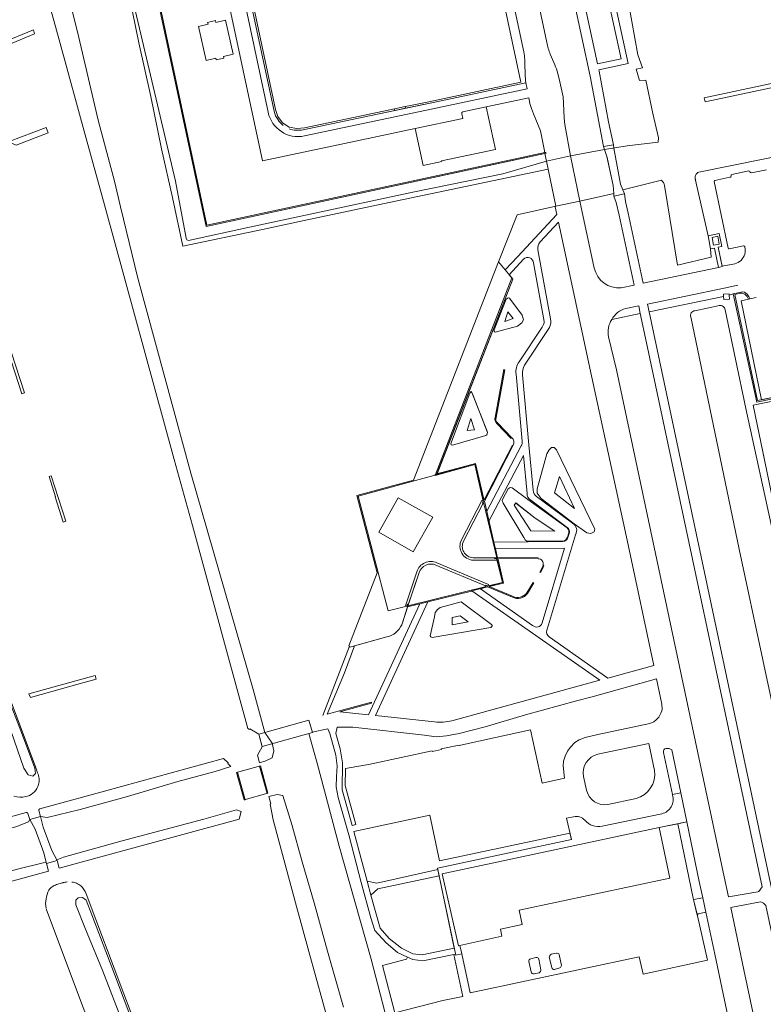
# Model space of a CAD drawing. Header units: metres. Extents: x 209813 to 223847, y 571801 to 587119.
# Tile 234 of 256: x 220823 to 221067, y 573401 to 573723. Entities that reach past the tile are written whole.
import ezdxf

# ---------------------------------------------------------------- set-up
doc = ezdxf.new("R2010")
doc.units = ezdxf.units.M
for name, color, linetype, lineweight in [('B-RO-GK-BESCHOEIING-G', 8, 'GK-BESCHOEIING', 0), ('B-RO-GR-BEPLANTING_CULTUUR_HEESTERS-GV', 8, 'Continuous', 0), ('B-RO-GR-GRAS-GV', 8, 'Continuous', 0), ('B-RO-GR-HAAG-GV', 8, 'Continuous', 0), ('B-RO-IE-TERREINAFSCHEIDING_KUNSTMATIG_MUUR-GV', 8, 'Continuous', 0), ('B-RO-KW-KUNSTWERK_DEK-GV', 8, 'Continuous', 0), ('B-RO-OG-TERREIN_CULTUURSCHEIDING-GV', 8, 'Continuous', 0), ('B-RO-OG-WEG-GV', 8, 'Continuous', 0), ('B-RO-VH-ONVERHARD-GV', 8, 'Continuous', 0), ('B-RO-VH-VERHARDING_HALFVERHARDING-GV', 8, 'Continuous', 0), ('B-RO-VH-VERHARDING_OPEN-GV', 8, 'Continuous', 0), ('B-RO-VH-VERHARDING_TEGEL-GV', 8, 'Continuous', 0)]:
    doc.layers.add(name, color=color, linetype=linetype, lineweight=lineweight)
doc.linetypes.add('GK-BESCHOEIING', pattern='A,30,-5,[1,NLCS.shx,S=1,R=0,X=0,Y=0],-5', length=40)

msp = doc.modelspace()

# ---------------------------------------------------------------- linework, layer by layer
at = {"layer": 'B-RO-GK-BESCHOEIING-G', "flags": 128}
for points in [[(220854.993, 573750.093), (220859.051, 573731.328), (220862.239, 573715.795), (220866.185, 573698.219), (220869.655, 573681.023), (220873.258, 573665.097), (220876.644, 573649.18)], [(220876.644, 573649.18), (220902.662, 573654.683), (220916.284, 573657.622), (220942.1, 573663.016), (220996.127, 573674.456)], [(220979.896, 573644.129), (220952.055, 573572.583), (220933.589, 573567.618), (220940.22, 573542.339), (220930.95, 573518.385), (220931.152, 573518.309)], [(220931.152, 573518.309), (220922.406, 573495.621)]]:
    msp.add_lwpolyline(points, dxfattribs=at)
at = {"layer": 'B-RO-GR-BEPLANTING_CULTUUR_HEESTERS-GV', "flags": 128}
msp.add_lwpolyline([(220822.088, 573682.251), (220832.496, 573686.265), (220831.843, 573688.008), (220819.793, 573683.486), (220819.777, 573683.26)], close=True, dxfattribs=at)
at = {"layer": 'B-RO-GR-GRAS-GV', "flags": 128}
for points in [[(220916.005, 573687.306), (220933.592, 573690.968), (220946.001, 573693.605), (220945.887, 573694.147), (220916.388, 573687.907), (220913.864, 573687.69), (220911.369, 573688.18), (220909.25, 573689.587), (220907.696, 573691.605), (220906.876, 573693.986), (220894.253, 573753.663), (220968.519, 573769.317), (220974.069, 573743.153), (220980.297, 573744.434), (220974.71, 573770.954)], [(220988.183, 573712.781), (220984.388, 573730.665), (220979.496, 573729.658), (220977.637, 573738.508), (220981.4, 573739.282), (220981.042, 573741.003), (220974.801, 573739.705), (220977.161, 573728.579), (220981.5, 573729.508), (220987.169, 573702.88), (220957.11, 573696.498), (220951.052, 573695.24)], [(220988.598, 573705.612), (220988.541, 573708.801)], [(220951.052, 573695.24), (220949.323, 573694.874), (220949.438, 573694.335), (220957.54, 573696.056), (220988.868, 573702.647)]]:
    msp.add_lwpolyline(points, dxfattribs=at)
at = {"layer": 'B-RO-GR-GRAS-GV'}
for points in [[(220988.5, 573710.277, 0.0281065), (220988.183, 573712.781)], [(220988.541, 573708.801, 0.0182786), (220988.5, 573710.277)], [(220988.868, 573702.647, -0.0275809), (220988.598, 573705.612)]]:
    msp.add_lwpolyline(points, format="xyb", dxfattribs=at)
at = {"layer": 'B-RO-GR-HAAG-GV', "flags": 128}
msp.add_lwpolyline([(221059.302, 573634.2), (221056.693, 573633.64), (221064.37, 573598.162), (221071.017, 573599.56), (221070.936, 573600.023), (221064.661, 573598.672), (221057.213, 573633.376), (221059.124, 573633.786)], dxfattribs=at)
at = {"layer": 'B-RO-GR-HAAG-GV'}
for points in [[(221059.124, 573633.786, -0.1857864), (221060.45, 573633.46)], [(221060.45, 573633.46, -0.1454368), (221061.712, 573631.851)]]:
    msp.add_lwpolyline(points, format="xyb", dxfattribs=at)
at = {"layer": 'B-RO-IE-TERREINAFSCHEIDING_KUNSTMATIG_MUUR-GV', "flags": 128}
for points in [[(220995.043, 573679.837), (220884.497, 573656.083), (220864.019, 573751.747), (220863.702, 573751.667), (220884.23, 573655.695), (220995.449, 573679.597), (220995.355, 573679.904)], [(220904.466, 573470.132), (220901.982, 573479.127), (220901.708, 573479.051), (220904.167, 573470.049)], [(220896.961, 573468.049), (220894.503, 573477.043), (220894.22, 573476.964), (220896.689, 573467.973)]]:
    msp.add_lwpolyline(points, close=True, dxfattribs=at)
at = {"layer": 'B-RO-KW-KUNSTWERK_DEK-GV', "flags": 128}
for points in [[(221015.422, 573678.243), (221017.367, 573669.108), (221017.617, 573666.471), (221017.596, 573665.576), (221021.094, 573666.306), (221019.819, 573669.534), (221017.648, 573681.231), (221017.565, 573682.4), (221014.216, 573681.784), (221015.362, 573678.527)], [(220996.127, 573674.456), (220998.679, 573662.3), (221006.546, 573663.983), (221003.459, 573678.781), (220995.577, 573677.06)], [(220902.533, 573485.506), (220918.991, 573490.015), (220917.877, 573494.068), (220901.421, 573489.535)], [(220904.466, 573470.132), (220901.982, 573479.127), (220894.22, 573476.964), (220896.689, 573467.973)], [(220835.464, 573448.179), (220833.767, 573451.384), (220830.856, 573459.08), (220830.061, 573462.516), (220826.497, 573461.537), (220828.261, 573458.351), (220831.159, 573450.639), (220831.957, 573447.2)]]:
    msp.add_lwpolyline(points, close=True, dxfattribs=at)
at = {"layer": 'B-RO-OG-TERREIN_CULTUURSCHEIDING-GV', "flags": 128}
for points in [[(220995.095, 573775.008), (220983.747, 573772.614), (220983.863, 573771.972), (220995.731, 573715.892)], [(221014.552, 573680.828), (221021.994, 573682.077), (221032.084, 573683.24), (221032.258, 573684.684), (221030.43, 573692.6), (221028.063, 573703.58), (221026.044, 573703.464), (221024.958, 573707.092), (221027.038, 573707.606), (221025.507, 573711.837), (221022.48, 573728.175), (221022.041, 573728.813), (221018.2, 573727.987), (221022.284, 573708.983), (221012.69, 573706.904), (221012.789, 573706.44), (221015.891, 573689.948), (221017.565, 573682.4), (221014.216, 573681.784), (221009.903, 573704.87), (221004.458, 573730.235), (220998.482, 573758.626), (220996.215, 573769.903), (220995.147, 573774.793)], [(220855.327, 573762.896), (220855.343, 573762.703), (220856.093, 573761.058), (220856.56, 573758.814), (220856.476, 573756.457), (220856.802, 573753.6), (220858.415, 573753.874), (220859.078, 573750.966), (220856.91, 573750.503), (220858.581, 573741.287), (220860.097, 573730.25), (220874.172, 573670.44), (220877.684, 573651.84)], [(220878.515, 573651.093), (220898.429, 573655.461), (220927.472, 573661.589), (220951.837, 573666.877), (220981.265, 573672.879), (220995.577, 573677.06), (220995.104, 573679.523), (220884.23, 573655.695), (220863.702, 573751.667)], [(220864.019, 573751.747), (220884.497, 573656.083), (220995.043, 573679.837), (220993.61, 573686.942), (220991.321, 573692.536), (220990.649, 573694.3), (220990.186, 573695.882), (220989.814, 573697.738), (220975.894, 573694.791), (220978.863, 573680.842), (220961.286, 573677.082), (220961.331, 573676.872), (220955.234, 573675.582), (220952.627, 573687.748), (220935.141, 573684.055), (220902.63, 573677.159), (220890.067, 573736.388)], [(220996.822, 573712.018), (220997.977, 573709.285)], [(220999.051, 573706.481), (220999.778, 573703.937), (221000.661, 573700.008), (221000.999, 573698.035), (221001.208, 573696.045), (221001.366, 573691.05), (221001.629, 573689.054), (221003.459, 573678.781), (221014.552, 573680.828)], [(221108.819, 573674.125), (221106.606, 573683.346), (221107.086, 573683.454), (221106.227, 573686.985), (221076.235, 573679.689), (221045.476, 573673.454)], [(221062.724, 573673.221), (221067.604, 573674.236)], [(221044.247, 573671.296), (221048.456, 573652.539), (221052.07, 573653.312), (221052.956, 573649.108), (221051.78, 573648.849), (221053.088, 573642.621), (221057.163, 573643.465)], [(221050.697, 573670.739), (221055.609, 573671.753)], [(221056.205, 573672.649), (221061.811, 573673.808)], [(221033.21, 573670.776), (221020.564, 573667.612), (221021.094, 573666.306), (221021.397, 573663.83), (221022.344, 573660.053), (221027.232, 573637.096), (221051.902, 573642.221)], [(221051.902, 573642.221), (221050.53, 573648.576), (221049.309, 573648.314), (221049.438, 573645.555), (221038.511, 573643.019), (221034.198, 573669.043)], [(221055, 573648.558), (221050.47, 573670.37)], [(221019.998, 573635.575), (221024.296, 573636.432), (221019.359, 573659.354), (221018.389, 573663.501), (221017.596, 573665.576), (221017.617, 573666.471), (221006.546, 573663.983)], [(221006.546, 573663.983), (221011.242, 573641.989)], [(220996.455, 573521.33), (221015.711, 573507.822), (221030.696, 573511.928), (221022.277, 573551.433), (221010.349, 573606.795), (220999.563, 573657.02), (220993.514, 573650.581)], [(221060.007, 573649.279), (221055.357, 573648.32)], [(220992.77, 573647.984), (220996.897, 573625.389)], [(220988.119, 573644.999), (220983.367, 573639.87), (220984.528, 573638.46), (220959.8, 573574.664), (220972.362, 573578.04), (220975.133, 573566.399), (220975.166, 573566.178), (220984.44, 573584.12)], [(220994.854, 573624.605), (220991.357, 573643.791)], [(221059.302, 573634.2), (221056.693, 573633.64), (221055.352, 573633.204), (221055.471, 573631.887), (221053.624, 573631.719), (221053.533, 573632.718), (221029.233, 573627.696), (221069.254, 573439.122), (221069.789, 573436.376), (221075.521, 573409.969), (221077.789, 573398.707), (221078.516, 573396.817), (221079.155, 573396.239), (221079.673, 573395.908), (221080.419, 573395.58), (221081.292, 573395.586), (221085.171, 573396.194), (221087.826, 573396.871), (221088.562, 573393.581), (221084.528, 573392.995), (221081.594, 573392.345)], [(221044.128, 573628.093), (221052.238, 573629.76)], [(221070.936, 573600.023), (221065.991, 573598.958), (221059.315, 573631.357), (221061.712, 573631.851)], [(221061.712, 573631.851), (221062.115, 573631.935)], [(221015.881, 573619.508), (221018.49, 573608.691), (221053.69, 573442.851), (221055.127, 573436.229), (221064.781, 573437.875), (221065.046, 573437.961), (221066.149, 573439.473), (221028.366, 573617.534), (221026.295, 573627.152)], [(221026.295, 573627.152), (221016.944, 573625.237)], [(221091.342, 573397.179), (221086.294, 573420.579), (221074.146, 573477.642), (221058.652, 573550.019), (221042.803, 573626.046)], [(221054.06, 573628.375), (221060.868, 573596.057), (221078.951, 573513.14)], [(220986.623, 573611.394), (220994.129, 573622.744)], [(220996.584, 573622.621), (220988.365, 573610.274)], [(220978.769, 573593.151), (220981.615, 573608.836), (220981.92, 573608.779), (220979.094, 573593.105)], [(220987.661, 573585.433), (220985.624, 573607.332)], [(220987.768, 573607.134), (220989.847, 573584.157), (220991.232, 573569.317)], [(220964.853, 573584.093), (220964.434, 573584.223), (220964.245, 573584.554), (220964.478, 573585.194), (220970.461, 573601.078), (220970.972, 573601.624)], [(220976.302, 573588.206), (220971.611, 573600.357), (220971.166, 573601.332), (220970.972, 573601.624)], [(220971.166, 573601.332), (220976.141, 573588.713), (220976.302, 573588.206), (220976.115, 573587.497)], [(221070.898, 573560.251), (221063.195, 573597.123), (221071.159, 573598.754)], [(220979.576, 573591.351), (220984.267, 573586.53)], [(220964.853, 573584.093), (220975.704, 573587.246), (220976.115, 573587.497)], [(220984.729, 573584.023), (220975.283, 573565.757), (220976.026, 573562.432), (220987.337, 573583.83)], [(220989.237, 573568.257), (220988.084, 573580.664), (220976.769, 573559.242), (220978.384, 573552.368), (221000.985, 573552.516)], [(220991.833, 573560.208), (220985.542, 573565.188), (220985.02, 573564.447)], [(220990.459, 573556.07), (220985.02, 573564.447), (220985.612, 573565.067), (220991.833, 573560.208), (220998.278, 573555.976)], [(221002.39, 573557.176), (220990.434, 573566.096)], [(220992.356, 573567.303), (221004.118, 573558.546)], [(220990.459, 573556.07), (220998.278, 573555.976)], [(221002.627, 573553.873), (221003.014, 573555.174)], [(221005.074, 573554.757), (220996.227, 573525.296), (220995.668, 573523.519)], [(220994.129, 573525.886), (221001.533, 573550.417), (220978.921, 573550.232)], [(220978.921, 573550.232), (220979.589, 573547.255), (220992.882, 573547.264)], [(220994.733, 573544.803), (220994.437, 573543.799), (220993.649, 573542.388), (220993.381, 573542.536), (220994.176, 573543.936), (220994.475, 573544.827)], [(220829.085, 573476.856), (220828.376, 573478.778), (220804.599, 573541.99), (220792.585, 573537.437), (220801.261, 573514.52), (220815.471, 573477.115), (220816.91, 573473.381)], [(220989.111, 573535.74), (220991.264, 573539.101), (220991.494, 573538.99), (220989.344, 573535.554)], [(220971.214, 573536.375), (220971.052, 573536.348), (220956.761, 573532.789), (220939.664, 573495.574), (220958.984, 573493.474)], [(220964.611, 573493.853), (221012.627, 573507.038), (221013.07, 573507.116), (220971.214, 573536.375)], [(220984.433, 573534.322), (220976.345, 573537.679), (220974, 573537.077), (220991.066, 573525.101)], [(220923.833, 573496.008), (220938.307, 573499.933), (220938.39, 573499.635), (220927.955, 573496.833), (220937.387, 573495.812), (220954.106, 573532.154), (220950.158, 573531.185), (220948.21, 573525.318)], [(220943.395, 573521.367), (220932.805, 573518.423), (220929.509, 573509.527), (220923.833, 573496.008)], [(221030.984, 573477.557), (221029.061, 573486.487), (221012.362, 573482.935)], [(221036.789, 573469.737), (221039.543, 573470.312), (221036.553, 573484.344)], [(221033.833, 573483.535), (221036.789, 573469.737)], [(221007.731, 573475.663), (221008.696, 573471.113)], [(220825.211, 573469.053), (220825.736, 573469.183)], [(221015.705, 573466.511), (221024.976, 573468.444)], [(221065.144, 573391.501), (221072.733, 573393.311), (221073.321, 573393.512), (221073.946, 573393.924), (221074.58, 573394.476), (221075.055, 573395.273), (221075.285, 573396.025), (221074.659, 573399.072), (221067.402, 573433.401), (221066.602, 573434.147), (221065.981, 573434.555), (221065.65, 573434.646), (221055.861, 573432.794), (221060.191, 573412.347), (221064.564, 573391.831)]]:
    msp.add_lwpolyline(points, dxfattribs=at)
for points in [[(220998.066, 573775.635), (220999.012, 573770.616), (221000.063, 573765.479), (221012.27, 573708.88), (221020.007, 573710.53), (221008.845, 573761.884), (221005.613, 573777.227)], [(220893.042, 573712.006), (220889.932, 573711.299), (220890.062, 573710.716), (220887.481, 573710.139), (220887.352, 573710.712), (220884.233, 573710.025), (220881.741, 573721.153), (220884.844, 573721.863), (220884.726, 573722.461), (220887.274, 573723.029), (220887.406, 573722.454), (220890.538, 573723.147)], [(220983.062, 573632.265), (220983.52, 573632.202), (220987.596, 573626.624), (220988.063, 573625.083), (220987.578, 573624.083), (220986.071, 573623.008), (220978.813, 573621.039), (220978.437, 573621.227), (220978.421, 573621.775), (220982.391, 573631.883)], [(220982.95, 573627.695), (220981.995, 573624.521), (220984.727, 573625.585)], [(220970.844, 573592.805), (220969.687, 573588.883), (220972.051, 573589.122)], [(220998.128, 573583.359), (220998.872, 573582.574), (221011.403, 573556.551), (221011.146, 573555.682), (221010.047, 573555.129), (221008.827, 573555.407), (221004.631, 573558.384), (220993.821, 573566.63), (220992.584, 573568.417), (220992.585, 573569.744), (220995.708, 573581.254), (220996.455, 573582.562), (220997.251, 573583.341)], [(221004.775, 573563.374), (220998.246, 573568.431), (220999.857, 573573.797)], [(220983.676, 573570.172), (220984.313, 573570.107), (220989.5, 573566.315), (221002.329, 573557.014), (221002.853, 573556.307), (221002.92, 573555.413), (221002.474, 573553.991), (221001.96, 573553.117), (221001.261, 573552.672), (220989.189, 573552.628), (220988.668, 573553.126), (220988.158, 573553.811), (220981.384, 573565.126), (220981.121, 573566.006), (220981.26, 573566.467), (220983.089, 573569.741)], [(220818.421, 573496.416), (220810.733, 573516.482), (220802.244, 573538.933), (220802.176, 573540.232), (220803.595, 573540.738), (220804.775, 573539.642), (220812.066, 573519.988), (220823.502, 573490.891), (220828.153, 573478.352), (220828.449, 573476.613), (220827.484, 573475.72), (220825.975, 573476.179), (220824.622, 573478.329)], [(220959.16, 573529.272), (220959.89, 573530.308), (220960.768, 573530.952), (220967.698, 573532.845), (220977.611, 573525.409), (220977.82, 573525.086), (220977.776, 573524.794), (220977.361, 573524.405), (220958.212, 573521.177), (220957.712, 573521.308), (220957.519, 573521.704), (220958.959, 573527.903)], [(220964.765, 573527.682), (220967.354, 573528.224), (220970.013, 573526.224), (220964.732, 573525.256)], [(220967.011, 573485.735), (220978.867, 573488.421), (220990.397, 573490.918), (220994.187, 573473.419), (221001.486, 573475.077), (221001.033, 573479.114), (221001.134, 573480.654), (221001.679, 573482.244), (221002.493, 573483.964), (221003.404, 573485.255), (221004.906, 573486.762), (221006.31, 573487.687), (221008.244, 573488.414), (221012.358, 573489.396), (221029.446, 573493.003), (221030.709, 573493.538), (221031.499, 573494.162), (221032.334, 573495.104), (221032.999, 573496.316), (221033.299, 573497.086), (221033.404, 573497.66), (221033.378, 573499.342), (221031.619, 573507.598), (221010.581, 573501.699), (221005.411, 573500.372), (220988.766, 573495.836), (220975.573, 573491.891), (220967.004, 573489.656), (220962.87, 573488.921), (220959.502, 573488.673), (220955.715, 573489.182), (220932.241, 573491.787), (220927.151, 573491.77), (220926.694, 573489.703), (220928.122, 573484.743), (220928.853, 573480.142), (220928.77, 573471.294), (220931.971, 573459.631), (220933.245, 573459.901), (220929.69, 573472.638), (220929.813, 573478.29), (220937.847, 573479.662), (220958.2, 573484.035), (220958.248, 573483.813), (220961.204, 573484.49), (220961.165, 573484.672), (220966.971, 573485.92)], [(220932.507, 573457.679), (220936.891, 573441.42), (220940.044, 573440.678), (220960.002, 573445.177), (220959.898, 573445.669), (221003.723, 573455.008), (221003.236, 573457.067), (220960.536, 573447.983), (220957.4, 573462.937)], [(221038.583, 573460.112), (221043.581, 573435.789), (221043.693, 573435.332), (221046.713, 573435.964), (221045.584, 573441.266), (221041.533, 573460.797)], [(220938.151, 573436.851), (220941.178, 573425.98), (220944.131, 573422.64), (220948.182, 573419.452), (220951.9, 573417.622), (220954.874, 573417.223), (220965.432, 573419.401), (220960.431, 573443.137), (220940.463, 573438.924)]]:
    msp.add_lwpolyline(points, close=True, dxfattribs=at)
at = {"layer": 'B-RO-OG-TERREIN_CULTUURSCHEIDING-GV'}
for points in [[(220995.731, 573715.892, 0.0466562), (220996.822, 573712.018)], [(220997.977, 573709.285, -0.0362493), (220999.051, 573706.481)], [(221045.476, 573673.454, 0.4452278), (221044.418, 573670.799)], [(221055.609, 573671.753, 0.4257404), (221055.965, 573672.283)], [(221055.965, 573672.283, -0.3941286), (221056.205, 573672.649)], [(221061.811, 573673.808, -0.4024725), (221062.169, 573673.571)], [(221062.169, 573673.571, 0.4075955), (221062.724, 573673.221)], [(221034.198, 573669.043, 0.2022032), (221033.21, 573670.776)], [(221050.47, 573670.37, -0.3736667), (221050.697, 573670.739)], [(220877.684, 573651.84, 0.3991882), (220878.515, 573651.093)], [(220993.514, 573650.581, 0.2517923), (220992.77, 573647.984)], [(221055.357, 573648.32, -0.4098585), (221055, 573648.558)], [(221059.249, 573644.565, 0.2550759), (221060.541, 573648.925)], [(221060.541, 573648.925, 0.4347048), (221060.007, 573649.279)], [(220991.357, 573643.791, 0.6101333), (220988.119, 573644.999)], [(221011.242, 573641.989, 0.3774356), (221019.998, 573635.575)], [(221057.163, 573643.465, 0.1369847), (221059.249, 573644.565)], [(221061.233, 573633.51, 0.2771619), (221059.302, 573634.2)], [(221062.115, 573631.935, 0.1092749), (221061.233, 573633.51)], [(220994.129, 573622.744, 0.1620569), (220994.854, 573624.605)], [(220996.897, 573625.389, -0.1644008), (220996.584, 573622.621)], [(221016.944, 573625.237, 0.1942274), (221015.881, 573619.508)], [(220985.624, 573607.332, -0.1778877), (220986.623, 573611.394)], [(220988.365, 573610.274, 0.1340739), (220987.768, 573607.134)], [(220979.094, 573593.105, 0.3126342), (220979.576, 573591.351)], [(220984.267, 573586.53, -0.3381625), (220984.729, 573584.023)], [(220987.337, 573583.83, 0.1634489), (220987.661, 573585.433)], [(220990.434, 573566.096, -0.2828495), (220989.237, 573568.257)], [(220991.232, 573569.317, 0.1917801), (220992.356, 573567.303)], [(221004.118, 573558.546, -0.4254594), (221005.074, 573554.757)], [(221003.014, 573555.174, 0.3426831), (221002.39, 573557.176)], [(221000.985, 573552.516, 0.2958505), (221002.627, 573553.873)], [(220989.344, 573535.554, -0.3693715), (220984.433, 573534.322)], [(220991.066, 573525.101, 0.6029755), (220994.129, 573525.886)], [(220995.668, 573523.519, 0.3478513), (220996.455, 573521.33)], [(220958.984, 573493.474, 0.0797791), (220964.611, 573493.853)], [(221034.793, 573484.785, 0.4634437), (221033.833, 573483.535)], [(221036.553, 573484.344, 0.2071913), (221034.793, 573484.785)], [(221012.362, 573482.935, 0.3999946), (221007.731, 573475.663)], [(221024.976, 573468.444, 0.3713378), (221030.984, 573477.557)], [(220829.385, 573472.994, 0.1709143), (220829.081, 573476.873)], [(220825.736, 573469.183, 0.2720947), (220829.385, 573472.994)], [(221008.696, 573471.113, 0.4046833), (221015.705, 573466.511)], [(220821.329, 573469.228, 0.133701), (220825.211, 573469.053)]]:
    msp.add_lwpolyline(points, format="xyb", dxfattribs=at)
for centre, radius, start, end in [((221052.474, 573628.182), 1.598, 6.93897, 103.1324), ((221044.31, 573626.515), 1.588, 96.57488, 200.53523)]:
    msp.add_arc(centre, radius, start, end, dxfattribs=at)
at = {"layer": 'B-RO-OG-WEG-GV', "flags": 128}
for points in [[(220827.548, 573748.028), (220836.104, 573716.687), (220844.961, 573684.425), (220850.945, 573662.7), (220873.74, 573579.396), (220879.719, 573557.742), (220890.901, 573516.918), (220897.852, 573491.333), (220898.442, 573491.007), (220898.57, 573491.229), (220901.421, 573489.535), (220902.573, 573485.363), (220901.026, 573482.59), (220901.708, 573480.119), (220903.787, 573480.802), (220905.839, 573481.786), (220906.428, 573483.993), (220905.871, 573486.504), (220903.399, 573490.013), (220899.644, 573504.165), (220879.234, 573574.885), (220861.866, 573638.765), (220856.201, 573662.066), (220854.241, 573670.527), (220848.932, 573690.39), (220842.147, 573719.353), (220840.009, 573727.965)], [(221056.747, 573388.586), (221053.383, 573404.53), (221050.646, 573417.503), (221047.715, 573431.263), (221045.174, 573430.737), (221044.984, 573430.313), (221044.986, 573430.043), (221048.301, 573415.534), (221027.239, 573410.902), (221025.862, 573416.652), (220970.587, 573404.81), (220967.854, 573417.569), (220965.905, 573417.154), (220965.84, 573417.463), (220965.281, 573417.345), (220968.18, 573403.656), (220961.623, 573402.323), (220945.985, 573398.243), (220941.922, 573413.812), (220949.827, 573415.874), (220950.126, 573416.519), (220946.822, 573418.05), (220943.1, 573421.209), (220939.418, 573425.189), (220938.096, 573429.393), (220934.93, 573440.95), (220930.924, 573456.563), (220927.435, 573468.736), (220926.791, 573472.215), (220926.837, 573475.679), (220927.131, 573479.133), (220926.722, 573482.61), (220924.729, 573489.756), (220924.007, 573491.243), (220918.941, 573490.197), (220918.991, 573490.015), (220917.789, 573489.686), (220920.579, 573479.973), (220927.735, 573452.823), (220938.235, 573415.853), (220946.44, 573384.307)], [(220829.506, 573464.494), (220830.061, 573462.516), (220832.212, 573462.213), (220843.038, 573464.812), (220858.509, 573469.055), (220874.957, 573473.959), (220887.158, 573477.247), (220892.276, 573478.896), (220891.278, 573479.871), (220891.476, 573480.063), (220889.943, 573481.56), (220850.988, 573470.877), (220829.83, 573465.057)], [(220929.182, 573400.145), (220923.908, 573418.471), (220919.554, 573434.292), (220915.6, 573447.74), (220912.291, 573459.953), (220909.368, 573469.373), (220907.491, 573469.763), (220904.762, 573469.068), (220905.428, 573466.679), (220905.155, 573466.591), (220906.122, 573461.41), (220913.512, 573434.243), (220917.862, 573418.39), (220931.551, 573368.645)], [(220755.222, 573444.064), (220755.791, 573442.172), (220759.014, 573442.297), (220775.754, 573447.136), (220792.973, 573451.771), (220810.644, 573456.276), (220821.97, 573459.145), (220826.066, 573460.778), (220826.497, 573461.537)], [(220825.385, 573463.832), (220755.533, 573444.619)], [(220826.497, 573461.537), (220825.938, 573463.532)], [(220837.215, 573440.826), (220835.293, 573440.241)], [(220870.902, 573368.682), (220869.765, 573371.74), (220857.344, 573404.489), (220844.962, 573437.278)], [(220831.892, 573432.324), (220843.111, 573402.379), (220850.931, 573381.662), (220857.876, 573363.131)]]:
    msp.add_lwpolyline(points, dxfattribs=at)
at = {"layer": 'B-RO-OG-WEG-GV'}
for points in [[(220829.83, 573465.057, 0.4663091), (220829.506, 573464.494)], [(220825.938, 573463.532, 0.4262323), (220825.385, 573463.832)], [(220833.875, 573439.563, 0.1301707), (220832.797, 573438.413)], [(220835.293, 573440.241, 0.0699741), (220833.875, 573439.563)], [(220837.464, 573440.893, 0.0102276), (220837.215, 573440.826)], [(220838.759, 573441.114, 0.0401894), (220837.464, 573440.893)], [(220841.837, 573440.715, 0.0791916), (220840.323, 573441.099)], [(220843.189, 573439.856, 0.0718696), (220841.837, 573440.715)], [(220844.962, 573437.278, 0.1188787), (220843.189, 573439.856)], [(220832.797, 573438.413, 0.1613708), (220831.844, 573432.567)]]:
    msp.add_lwpolyline(points, format="xyb", dxfattribs=at)
at = {"layer": 'B-RO-OG-WEG-GV', "flags": 128}
for points in [[(220835.415, 573448.373), (220835.464, 573448.179), (220836.175, 573445.596), (220895.083, 573461.68), (220895.724, 573464.19), (220894.17, 573464.738), (220883.511, 573461.661), (220856.731, 573454.63), (220837.581, 573449.247)], [(220831.89, 573447.49), (220830.912, 573447.419), (220822.485, 573445.305), (220793.369, 573437.418), (220770.543, 573431.295), (220765.286, 573429.856), (220764.521, 573429.515), (220763.603, 573429.202), (220764.066, 573428.636), (220764.745, 573426.125), (220832.602, 573444.616), (220831.957, 573447.2)], [(220860.43, 573386.911), (220857.032, 573394.672), (220850.426, 573411.918), (220844.592, 573426.257), (220841.549, 573433.585), (220841.572, 573435.208), (220842.354, 573435.966), (220843.826, 573436.076), (220845.003, 573435.18), (220846.791, 573430.405), (220854.232, 573410.922), (220863.701, 573385.744), (220865.707, 573380.644), (220866.515, 573377.63), (220864.937, 573376.804), (220863.22, 573379.971)]]:
    msp.add_lwpolyline(points, close=True, dxfattribs=at)
at = {"layer": 'B-RO-VH-ONVERHARD-GV', "flags": 128}
for points in [[(220998.824, 573417.796), (220997.113, 573417.471)], [(221000.497, 573413.793), (220999.772, 573417.329)], [(220989.825, 573415.064), (220990.551, 573411.702)], [(220991.563, 573411.051), (220993.18, 573411.406)], [(220998.174, 573412.491), (220999.95, 573412.983)]]:
    msp.add_lwpolyline(points, dxfattribs=at)
at = {"layer": 'B-RO-VH-ONVERHARD-GV'}
for points in [[(220990.429, 573416, 0.4143469), (220989.825, 573415.064)], [(220997.381, 573413.115, 0.4875331), (220998.174, 573412.491)], [(220990.551, 573411.702, 0.4165382), (220991.563, 573411.051)], [(220993.18, 573411.406, 0.3413378), (220993.78, 573412.379)]]:
    msp.add_lwpolyline(points, format="xyb", dxfattribs=at)
at = {"layer": 'B-RO-VH-VERHARDING_HALFVERHARDING-GV', "flags": 128}
msp.add_lwpolyline([(220998.679, 573662.3), (220985.977, 573659.432), (220979.896, 573644.129), (220982.088, 573641.447), (220986.109, 573645.738), (220999.008, 573659.602), (220998.482, 573662.052), (220998.518, 573662.26)], close=True, dxfattribs=at)
for points in [[(220974.926, 573565.732), (220972.16, 573577.709), (220958.78, 573574.1), (220933.961, 573567.416), (220943.738, 573529.9), (220949.93, 573531.394), (220949.422, 573531.519), (220953.175, 573542.658)], [(220967.777, 573553.059), (220974.466, 573565.996), (220974.926, 573565.732)], [(220978.577, 573547.23), (220979.311, 573547.251), (220975.74, 573562.3), (220975.035, 573565.325), (220974.867, 573564.983), (220974.761, 573564.822), (220968.491, 573552.71)], [(220959.717, 573545.554), (220976.652, 573538.444), (220976.47, 573538.024), (220981.202, 573539.097), (220979.268, 573546.958), (220979.315, 573546.426), (220971.59, 573546.419)], [(220971.589, 573547.254), (220978.577, 573547.23)], [(220953.916, 573542.399), (220950.258, 573531.527), (220975.889, 573537.871), (220975.691, 573538.006), (220959.415, 573544.831)]]:
    msp.add_lwpolyline(points, dxfattribs=at)
at = {"layer": 'B-RO-VH-VERHARDING_HALFVERHARDING-GV'}
for points in [[(220968.491, 573552.71, 0.5590305), (220971.589, 573547.254)], [(220953.175, 573542.658, -0.4479292), (220959.717, 573545.554)]]:
    msp.add_lwpolyline(points, format="xyb", dxfattribs=at)
at = {"layer": 'B-RO-VH-VERHARDING_OPEN-GV', "flags": 128}
for points in [[(221017.596, 573665.576), (221021.094, 573666.306), (221019.819, 573669.534), (221017.648, 573681.231), (221017.565, 573682.4), (221014.216, 573681.784), (221015.362, 573678.527), (221017.367, 573669.108), (221017.617, 573666.471)], [(220984.245, 573638.804), (220975.312, 573615.862), (220959.244, 573574.503), (220959.713, 573574.654), (220984.528, 573638.46)], [(220831.89, 573447.49), (220831.957, 573447.2), (220835.513, 573448.193), (220833.767, 573451.384), (220830.856, 573459.08), (220830.061, 573462.516), (220826.497, 573461.537), (220828.261, 573458.351), (220831.159, 573450.639)]]:
    msp.add_lwpolyline(points, close=True, dxfattribs=at)
for points in [[(220984.245, 573638.804), (220979.896, 573644.129), (220952.055, 573572.583), (220933.589, 573567.618), (220940.22, 573542.339), (220930.95, 573518.385), (220931.189, 573518.262), (220931.255, 573517.992), (220943.395, 573521.367)], [(220979.337, 573591.147), (220984.039, 573586.287)], [(220984.44, 573584.12), (220975.166, 573566.178), (220975.133, 573566.399), (220972.362, 573578.04), (220959.713, 573574.654)], [(220992.882, 573547.264), (220979.589, 573547.255), (220978.384, 573552.368), (220975.283, 573565.757), (220984.729, 573584.023)], [(220959.14, 573574.182), (220972.16, 573577.709), (220974.94, 573565.758), (220974.605, 573565.112)], [(220949.93, 573531.394), (220943.738, 573529.9), (220933.961, 573567.416), (220958.78, 573574.1), (220959.103, 573574.229), (220959.244, 573574.503)], [(220959.244, 573574.503), (220959.14, 573574.182)], [(220974.867, 573564.983), (220974.605, 573565.112), (220974.926, 573565.732), (220974.466, 573565.996), (220967.777, 573553.059)], [(220968.491, 573552.71), (220974.761, 573564.822), (220974.867, 573564.983)], [(220974.867, 573564.983), (220975.035, 573565.325), (220975.74, 573562.3), (220979.311, 573547.251), (220978.577, 573547.23)], [(220959.415, 573544.831), (220975.691, 573538.006), (220975.792, 573538.244), (220976.442, 573537.959), (220976.652, 573538.444), (220959.717, 573545.554)], [(220971.59, 573546.419), (220979.315, 573546.426), (220979.268, 573546.958), (220978.616, 573546.941), (220978.577, 573547.23), (220971.589, 573547.254)], [(220978.616, 573546.941), (220979.373, 573546.95), (220981.202, 573539.097), (220976.442, 573537.959)], [(220984.5, 573534.603), (220976.8, 573537.809), (220981.545, 573538.904), (220979.73, 573546.674), (220979.62, 573546.937), (220992.871, 573546.928)], [(220953.175, 573542.658), (220949.422, 573531.519), (220949.93, 573531.394), (220950.146, 573532.041), (220950.393, 573531.993)], [(220950.393, 573531.993), (220953.916, 573542.399)], [(220975.792, 573538.244), (220975.694, 573537.952), (220975.889, 573537.871), (220950.258, 573531.527), (220950.158, 573531.185), (220956.761, 573532.789), (220971.052, 573536.348), (220971.214, 573536.375), (220976.345, 573537.679), (220984.433, 573534.322)], [(220948.21, 573525.318), (220950.393, 573531.993)]]:
    msp.add_lwpolyline(points, dxfattribs=at)
at = {"layer": 'B-RO-VH-VERHARDING_OPEN-GV'}
for points in [[(220978.769, 573593.151, 0.3005791), (220979.337, 573591.147)], [(220967.777, 573553.059, 0.5415186), (220971.59, 573546.419)], [(220992.871, 573546.928, -0.4710179), (220994.475, 573544.827)], [(220953.916, 573542.399, -0.4379), (220959.415, 573544.831)], [(220989.111, 573535.74, -0.372351), (220984.5, 573534.603)], [(220943.395, 573521.367, 0.2528349), (220948.21, 573525.318)]]:
    msp.add_lwpolyline(points, format="xyb", dxfattribs=at)
at = {"layer": 'B-RO-VH-VERHARDING_TEGEL-GV', "flags": 128}
for points in [[(220906.462, 573693.413), (220899.662, 573725.374), (220891.839, 573762.256), (220901.128, 573764.7), (220933.954, 573773.445), (220958.567, 573778.724), (220967.683, 573772.77)], [(220927.478, 573774.111), (220900.511, 573766.929), (220900.567, 573766.732), (220889.434, 573763.815), (220891.589, 573754.121), (220904.52, 573693.017)], [(220988.868, 573702.647), (220957.54, 573696.056), (220933.592, 573690.968), (220916.005, 573687.306)], [(220916.409, 573685.272), (220954.247, 573693.238), (220989.217, 573700.713)], [(220967.841, 573692.564), (220968.167, 573691.03), (220952.627, 573687.748), (220955.234, 573675.582), (220961.331, 573676.872), (220961.286, 573677.082), (220978.863, 573680.842), (220975.894, 573694.791)], [(220975.894, 573694.791), (220968.23, 573693.168)], [(221058.177, 573636.388), (221053.758, 573635.417), (221028.689, 573630.25), (221029.233, 573627.696)], [(221029.233, 573627.696), (221053.533, 573632.718), (221053.467, 573633.446), (221055.315, 573633.613), (221055.352, 573633.204), (221056.693, 573633.64), (221059.302, 573634.2)], [(221062.115, 573631.935), (221064.238, 573632.372)], [(221026.295, 573627.152), (221025.758, 573629.645), (221021.506, 573628.808)], [(221122.21, 573590.808), (221121.264, 573595.354), (221119.752, 573595.335), (221104.737, 573592.094), (221102.933, 573600.454), (221098.841, 573599.571), (221098.669, 573600.389), (221093.701, 573599.345), (221093.846, 573598.493), (221087.615, 573597.148), (221088.076, 573594.869), (221072.618, 573591.707), (221071.159, 573598.754), (221063.195, 573597.123), (221066.913, 573579.327)], [(221004.448, 573462.464), (221002.107, 573461.968), (221003.723, 573455.008), (220959.898, 573445.669), (220965.905, 573417.154), (220967.854, 573417.569), (220967.215, 573420.288), (220966.794, 573420.194), (220961.502, 573443.808), (221032.464, 573458.945), (221041.533, 573460.797), (221039.543, 573470.312)], [(221039.543, 573470.312), (221036.789, 573469.737), (221036.823, 573469.534)], [(221033.34, 573463.454), (221013.838, 573459.349)], [(220967.854, 573417.569), (220970.587, 573404.81), (221025.862, 573416.652), (221027.239, 573410.902), (221048.301, 573415.534), (221044.986, 573430.043), (221043.693, 573435.332), (221043.581, 573435.789), (221038.583, 573460.112), (221032.464, 573458.945), (221035.95, 573442.323), (220986.626, 573431.919), (220987.61, 573427.228), (220980.545, 573425.723), (220981.028, 573423.383), (220967.215, 573420.288)], [(220990.429, 573416), (220992.156, 573416.371)], [(220997.381, 573413.115), (220996.491, 573416.527)], [(220993.034, 573415.846), (220993.78, 573412.379)]]:
    msp.add_lwpolyline(points, dxfattribs=at)
for points in [[(220799.291, 573708.35), (220794.531, 573706.397), (220795.036, 573705.228), (220797.282, 573706.139), (220797.475, 573705.896), (220828.089, 573718.705), (220827.726, 573720.022), (220817.209, 573715.609), (220814.747, 573714.759), (220804.623, 573710.684)], [(221087.546, 573706.347), (221047.196, 573697.784), (221047.467, 573696.476), (221114.827, 573710.766), (221114.543, 573712.076)], [(220949.323, 573694.874), (220945.887, 573694.147), (220946.001, 573693.605), (220949.438, 573694.335)], [(221051.902, 573642.221), (221052.339, 573642.283), (221053.112, 573642.506), (221051.78, 573648.849), (221052.956, 573649.108), (221052.07, 573653.312), (221048.456, 573652.539), (221049.309, 573648.314), (221050.53, 573648.576)], [(221052.11, 573649.895), (221050.221, 573649.544), (221049.75, 573652.079), (221051.639, 573652.43)], [(220787.919, 573604.445), (220788.457, 573603.018), (220819.413, 573614.712), (220823.943, 573600.9), (220824.789, 573601.221), (220820.416, 573614.616), (220815.413, 573630.061), (220814.558, 573629.768), (220819.017, 573616.12)], [(220837.467, 573558.905), (220838.299, 573559.167), (220833.52, 573574.028), (220832.862, 573573.815), (220834.996, 573567.181), (220834.809, 573567.121)], [(220947.093, 573566.837), (220940.736, 573555.599), (220951.982, 573549.208), (220958.432, 573560.489)], [(220845.904, 573506.802), (220848.244, 573507.457), (220847.894, 573508.709), (220826.268, 573502.66), (220826.728, 573501.438), (220840.016, 573505.2)], [(220938.151, 573436.851), (220940.463, 573438.924), (220960.431, 573443.137), (220960.002, 573445.177), (220940.044, 573440.678), (220936.891, 573441.42)], [(221044.833, 573430.667), (221044.986, 573430.043), (221044.984, 573430.313), (221045.174, 573430.737), (221047.715, 573431.263), (221046.713, 573435.964), (221043.693, 573435.332)], [(220965.281, 573417.345), (220955.105, 573415.343), (220951.881, 573415.705), (220950.126, 573416.519), (220949.827, 573415.874), (220941.922, 573413.812), (220945.985, 573398.243), (220961.623, 573402.323), (220968.18, 573403.656)]]:
    msp.add_lwpolyline(points, close=True, dxfattribs=at)
at = {"layer": 'B-RO-VH-VERHARDING_TEGEL-GV'}
for points in [[(220989.217, 573700.713, -0.0122404), (220988.868, 573702.647)], [(220904.52, 573693.017, 0.4141552), (220916.409, 573685.272)], [(220907.751, 573690.538, -0.1046422), (220906.462, 573693.413)], [(220909.447, 573688.731, -0.0705216), (220907.751, 573690.538)], [(220968.23, 573693.168, 0.411976), (220967.841, 573692.564)], [(220913.602, 573687.172, -0.0837767), (220911.394, 573687.603)], [(220916.005, 573687.306, -0.0649258), (220913.602, 573687.172)], [(221021.506, 573628.808, 0.1948831), (221016.944, 573625.237)], [(221036.823, 573469.534, -0.4289638), (221033.34, 573463.454)], [(221008.118, 573461.358, 0.2811232), (221004.448, 573462.464)], [(221013.838, 573459.349, -0.2799875), (221008.118, 573461.358)], [(220992.156, 573416.371, -0.5242275), (220993.034, 573415.846)], [(220996.491, 573416.527, -0.3066777), (220997.113, 573417.471)], [(220998.824, 573417.796, -0.4138893), (220999.772, 573417.329)], [(221000.497, 573413.793, -0.186436), (220999.95, 573412.983)]]:
    msp.add_lwpolyline(points, format="xyb", dxfattribs=at)

doc.saveas('drawing.dxf')
